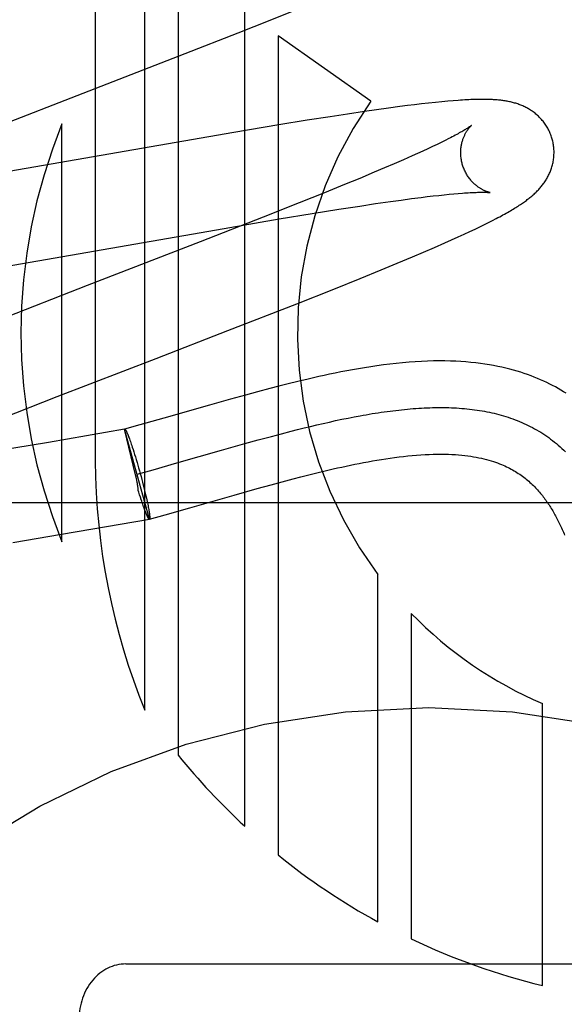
# Model space of a CAD drawing. Header units: inches. Extents: x 0 to 268, y 0 to 174.
# Tile 28 of 79: x 86.496 to 86.612, y 88.171 to 88.382. Entities that reach past the tile are written whole.
import ezdxf

# ---------------------------------------------------------------- set-up
doc = ezdxf.new("R2010")
doc.units = ezdxf.units.IN
doc.header["$LTSCALE"] = 14.749625
doc.header["$MEASUREMENT"] = 0
doc.linetypes.add('HIDDEN', pattern=[0.2, 0.1, -0.1])
doc.layers.add('DEFAULT_2', color=8, linetype='HIDDEN')

msp = doc.modelspace()

# ---------------------------------------------------------------- linework, layer by layer
at = {"layer": 'DEFAULT_2', "color": 8, "linetype": 'HIDDEN'}
for p, q in [((86.5117416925, 88.59325662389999), (86.5117416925, 88.28746306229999)), ((86.5223400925, 88.23401878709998), (86.5223400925, 88.59325662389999)), ((86.5294824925, 88.59325662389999), (86.5294824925, 88.2243922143)), ((86.5437672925, 88.2091378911), (86.5437672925, 88.59325662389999)), ((86.5491959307, 88.38196814), (86.5547591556, 88.384213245)), ((86.5423723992, 88.3792534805), (86.5491959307, 88.38196814)), ((86.5310401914, 88.3748082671), (86.5423723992, 88.3792534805)), ((86.55090966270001, 88.3785983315), (86.55090966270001, 88.2029637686)), ((86.57077850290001, 88.3646282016), (86.55090966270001, 88.3785983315)), ((86.50916499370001, 88.36633107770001), (86.5310401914, 88.3748082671)), ((86.4879494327, 88.3581006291), (86.50916499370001, 88.36633107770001)), ((86.58463641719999, 88.36435815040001), (86.5831701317, 88.3642024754)), ((86.58603845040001, 88.3644968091), (86.58463641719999, 88.36435815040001)), ((86.587314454, 88.3646130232), (86.58603845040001, 88.3644968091)), ((86.5884638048, 88.3647083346), (86.587314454, 88.3646130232)), ((86.56944074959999, 88.3624030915), (86.56582482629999, 88.3618632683)), ((86.5720593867, 88.3627808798), (86.56944074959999, 88.3624030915)), ((86.57459817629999, 88.3631345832), (86.5720593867, 88.3627808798)), ((86.57705366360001, 88.3634628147), (86.57459817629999, 88.3631345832)), ((86.5786405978, 88.3636665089), (86.57705366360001, 88.3634628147)), ((86.5801849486, 88.36385744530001), (86.5786405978, 88.3636665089)), ((86.581689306, 88.3640356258), (86.5801849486, 88.36385744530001)), ((86.5831701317, 88.3642024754), (86.581689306, 88.3640356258)), ((86.5571889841, 88.3605087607), (86.5510834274, 88.3595104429)), ((86.5620688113, 88.3612840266), (86.5571889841, 88.3605087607)), ((86.56582482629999, 88.3618632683), (86.5620688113, 88.3612840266)), ((86.541473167, 88.3578931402), (86.4915829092, 88.3492124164)), ((86.5045992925, 88.27014504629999), (86.5045992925, 88.3597218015)), ((86.5510834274, 88.3595104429), (86.541473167, 88.3578931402)), ((86.58590368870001, 88.35578628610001), (86.5850031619, 88.3553493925)), ((86.58674512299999, 88.3562022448), (86.58590368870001, 88.35578628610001)), ((86.5875266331, 88.35659645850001), (86.58674512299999, 88.3562022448)), ((86.58195704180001, 88.3539206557), (86.5808305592, 88.35340739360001)), ((86.5830287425, 88.3544158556), (86.58195704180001, 88.3539206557)), ((86.58404449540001, 88.3548923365), (86.5830287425, 88.3544158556)), ((86.5850031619, 88.3553493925), (86.58404449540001, 88.3548923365)), ((86.5777823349, 88.35204908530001), (86.57580033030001, 88.3511853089)), ((86.579650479, 88.35287668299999), (86.5777823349, 88.35204908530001)), ((86.5808305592, 88.35340739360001), (86.579650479, 88.35287668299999)), ((86.5737086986, 88.3502870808), (86.5715115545, 88.34935595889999)), ((86.57580033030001, 88.3511853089), (86.5737086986, 88.3502870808)), ((86.5684252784, 88.34806592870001), (86.56516883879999, 88.3467234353)), ((86.5715115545, 88.34935595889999), (86.5684252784, 88.34806592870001)), ((86.56516883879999, 88.3467234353), (86.56087453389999, 88.34497652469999)), ((86.56087453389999, 88.34497652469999), (86.5554205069, 88.3427877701)), ((86.5718214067, 88.3426354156), (86.5750445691, 88.34310115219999)), ((86.5750445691, 88.34310115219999), (86.5773378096, 88.3434199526)), ((86.5773378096, 88.3434199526), (86.5795197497, 88.3437116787)), ((86.5795197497, 88.3437116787), (86.58158573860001, 88.343975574)), ((86.58158573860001, 88.343975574), (86.5828964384, 88.34413574)), ((86.5828964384, 88.34413574), (86.584152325, 88.34428313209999)), ((86.584152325, 88.34428313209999), (86.5853520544, 88.3444176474)), ((86.5853520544, 88.3444176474), (86.58649440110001, 88.3445392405)), ((86.58649440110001, 88.3445392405), (86.587578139, 88.3446479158)), ((86.587578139, 88.3446479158), (86.5886014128, 88.34474368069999)), ((86.5886014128, 88.34474368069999), (86.58956230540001, 88.3448266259)), ((86.5554205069, 88.3427877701), (86.54769733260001, 88.3397301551)), ((86.55822048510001, 88.3405128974), (86.5639286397, 88.34142859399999)), ((86.5639286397, 88.34142859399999), (86.5684188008, 88.3421252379)), ((86.5684188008, 88.3421252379), (86.5718214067, 88.3426354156)), ((86.54769733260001, 88.3397301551), (86.5342580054, 88.33448246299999)), ((86.53936262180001, 88.3373372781), (86.55116716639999, 88.339346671)), ((86.55116716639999, 88.339346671), (86.55822048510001, 88.3405128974)), ((86.59605329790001, 88.33860149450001), (86.5968926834, 88.3390282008)), ((86.5968926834, 88.3390282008), (86.597681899, 88.33943761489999)), ((86.48901408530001, 88.3285792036), (86.53936262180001, 88.3373372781)), ((86.59203226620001, 88.33665225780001), (86.5931540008, 88.3371828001)), ((86.5931540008, 88.3371828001), (86.5941926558, 88.33768242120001)), ((86.5941926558, 88.33768242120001), (86.59515607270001, 88.3381540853)), ((86.59515607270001, 88.3381540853), (86.59605329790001, 88.33860149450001)), ((86.58668768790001, 88.3342224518), (86.58813608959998, 88.3348675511)), ((86.58813608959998, 88.3348675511), (86.5895198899, 88.3354923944)), ((86.5895198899, 88.3354923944), (86.59082197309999, 88.3360890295)), ((86.59082197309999, 88.3360890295), (86.59203226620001, 88.33665225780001)), ((86.5342580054, 88.33448246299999), (86.5099874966, 88.32509007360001)), ((86.58213141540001, 88.33224121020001), (86.58443830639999, 88.3332361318)), ((86.58443830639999, 88.3332361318), (86.58668768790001, 88.3342224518)), ((86.5764574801, 88.3298498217), (86.57975725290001, 88.3312319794)), ((86.57975725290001, 88.3312319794), (86.58213141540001, 88.33224121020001)), ((86.56850321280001, 88.3265921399), (86.5730046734, 88.3284245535)), ((86.5730046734, 88.3284245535), (86.5764574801, 88.3298498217)), ((86.562846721, 88.3243215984), (86.56850321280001, 88.3265921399)), ((86.5099874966, 88.32509007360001), (86.49096231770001, 88.31768167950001)), ((86.5549153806, 88.3211816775), (86.562846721, 88.3243215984)), ((86.5401837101, 88.3154326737), (86.5549153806, 88.3211816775)), ((86.5247563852, 88.30946283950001), (86.5401837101, 88.3154326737)), ((86.50357492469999, 88.30124494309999), (86.5247563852, 88.30946283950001)), ((86.54918967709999, 88.30299660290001), (86.5464814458, 88.3022767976)), ((86.55109432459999, 88.3034907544), (86.54918967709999, 88.30299660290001)), ((86.5530895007, 88.30399621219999), (86.55109432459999, 88.3034907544)), ((86.55518266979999, 88.3045114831), (86.5530895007, 88.30399621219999)), ((86.4916249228, 88.29654980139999), (86.50357492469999, 88.30124494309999)), ((86.5439244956, 88.3015814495), (86.5407063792, 88.3006890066)), ((86.5464814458, 88.3022767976), (86.5439244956, 88.3015814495)), ((86.536222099, 88.2994226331), (86.5264634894, 88.29663498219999)), ((86.5407063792, 88.3006890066), (86.536222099, 88.2994226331)), ((86.56459402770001, 88.2963856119), (86.5659171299, 88.2966546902)), ((86.5659171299, 88.2966546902), (86.56723153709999, 88.2969112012)), ((86.52128761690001, 88.2951738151), (86.51803857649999, 88.2942738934)), ((86.5264634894, 88.29663498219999), (86.52128761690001, 88.2951738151)), ((86.55510411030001, 88.29419178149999), (86.55648299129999, 88.2945349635)), ((86.55648299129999, 88.2945349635), (86.55785444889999, 88.294869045)), ((86.55785444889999, 88.294869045), (86.5592183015, 88.29519353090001)), ((86.5592183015, 88.29519353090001), (86.56057436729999, 88.2955079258)), ((86.56057436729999, 88.2955079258), (86.56192246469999, 88.2958117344)), ((86.56192246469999, 88.2958117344), (86.56326241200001, 88.2961044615)), ((86.56326241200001, 88.2961044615), (86.56459402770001, 88.2963856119)), ((86.5180052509, 88.294264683), (86.50170290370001, 88.2914496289)), ((86.5233596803, 88.2750076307), (86.518005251, 88.2942646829)), ((86.5203879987, 88.2844519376), (86.51800855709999, 88.29425274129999)), ((86.5180085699, 88.29425274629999), (86.51803857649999, 88.2942738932)), ((86.51888937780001, 88.29266211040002), (86.5189778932, 88.29242906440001)), ((86.5189778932, 88.29242906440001), (86.5190694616, 88.2921820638)), ((86.546685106, 88.2919693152), (86.54951798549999, 88.29273795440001)), ((86.54951798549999, 88.29273795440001), (86.5516256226, 88.2932972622)), ((86.5516256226, 88.2932972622), (86.5537179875, 88.2938399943)), ((86.5537179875, 88.2938399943), (86.55510411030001, 88.29419178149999)), ((86.50170290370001, 88.2914496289), (86.4903594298, 88.28954237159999)), ((86.5190694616, 88.2921820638), (86.5191639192, 88.2919215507)), ((86.5191639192, 88.2919215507), (86.51926109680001, 88.2916479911)), ((86.51926109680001, 88.2916479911), (86.5193608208, 88.29136187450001)), ((86.5193608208, 88.29136187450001), (86.5194629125, 88.29106371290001)), ((86.5194629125, 88.29106371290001), (86.5195671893, 88.29075403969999)), ((86.5195671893, 88.29075403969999), (86.5196734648, 88.2904334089)), ((86.5196734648, 88.2904334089), (86.5198362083, 88.289933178)), ((86.5387721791, 88.2897512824), (86.5438276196, 88.2911781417)), ((86.5438276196, 88.2911781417), (86.546685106, 88.2919693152)), ((86.5198362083, 88.289933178), (86.520002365, 88.28941160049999)), ((86.520002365, 88.28941160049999), (86.520171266, 88.28887077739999)), ((86.520171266, 88.28887077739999), (86.5203422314, 88.2883128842)), ((86.5203422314, 88.2883128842), (86.5205145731, 88.2877401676)), ((86.52922194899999, 88.2870229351), (86.5387721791, 88.2897512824)), ((86.5205145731, 88.2877401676), (86.5206875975, 88.2871549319)), ((86.5206875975, 88.2871549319), (86.52086060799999, 88.28655953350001)), ((86.52086060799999, 88.28655953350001), (86.5210329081, 88.28595636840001)), ((86.5241284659, 88.2855845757), (86.52922194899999, 88.2870229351)), ((86.5204868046, 88.28400101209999), (86.5203879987, 88.2844519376)), ((86.52056046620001, 88.2836550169), (86.5204868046, 88.28400101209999)), ((86.5206841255, 88.2846301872), (86.5241284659, 88.2855845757)), ((86.5210329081, 88.28595636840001), (86.52120380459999, 88.2853478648)), ((86.52120380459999, 88.2853478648), (86.52137380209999, 88.2847321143)), ((86.52137380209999, 88.2847321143), (86.5215409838, 88.2841159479)), ((86.5215409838, 88.2841159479), (86.52170466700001, 88.28350188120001)), ((86.5541807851, 88.28362920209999), (86.5558327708, 88.2840586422)), ((86.5558327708, 88.2840586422), (86.5575200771, 88.2844879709)), ((86.5575200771, 88.2844879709), (86.559238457, 88.284914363)), ((86.559238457, 88.284914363), (86.5609862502, 88.2853357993)), ((86.52170466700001, 88.28350188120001), (86.52186418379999, 88.282892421)), ((86.52186418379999, 88.282892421), (86.5220188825, 88.28229005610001)), ((86.5220188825, 88.28229005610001), (86.5221681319, 88.281697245)), ((86.5464652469, 88.2815321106), (86.5494516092, 88.2823587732)), ((86.5494516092, 88.2823587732), (86.55177526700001, 88.2829898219)), ((86.55177526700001, 88.2829898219), (86.5541807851, 88.28362920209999)), ((86.52108057, 88.2807690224), (86.52096668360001, 88.28114351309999)), ((86.5212500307, 88.2802202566), (86.52108057, 88.2807690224)), ((86.5214173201, 88.2796887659), (86.5212500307, 88.2802202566)), ((86.5221681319, 88.281697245), (86.5223113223, 88.28111640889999)), ((86.5223113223, 88.28111640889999), (86.52244786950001, 88.2805499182)), ((86.52244786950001, 88.2805499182), (86.5225772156, 88.2800000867)), ((86.5225772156, 88.2800000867), (86.52269883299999, 88.2794691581)), ((86.53200315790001, 88.27741736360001), (86.54154049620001, 88.2801420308)), ((86.54154049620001, 88.2801420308), (86.5464652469, 88.2815321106)), ((86.8332594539, 88.2784566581), (86.3332594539, 88.2784566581)), ((86.5215851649, 88.2791627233), (86.5214173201, 88.2796887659)), ((86.5216896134, 88.27884677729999), (86.5215273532, 88.2793449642)), ((86.5217956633, 88.2785271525), (86.5216896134, 88.27884677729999)), ((86.5218997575, 88.2782183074), (86.5217956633, 88.2785271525)), ((86.5220017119, 88.27792078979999), (86.5218997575, 88.2782183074)), ((86.52210131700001, 88.2776352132), (86.5220017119, 88.27792078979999)), ((86.52269883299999, 88.2794691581), (86.5227753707, 88.2791267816)), ((86.5227753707, 88.2791267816), (86.5228481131, 88.2787943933)), ((86.5228481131, 88.2787943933), (86.52291692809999, 88.27847259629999)), ((86.52291692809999, 88.27847259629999), (86.5229816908, 88.2781619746)), ((86.5229816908, 88.2781619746), (86.52304228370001, 88.2778630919)), ((86.52304228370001, 88.2778630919), (86.5230985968, 88.2775764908)), ((86.5221983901, 88.2773620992), (86.52210131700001, 88.2776352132)), ((86.52229277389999, 88.27710188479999), (86.5221983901, 88.2773620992)), ((86.5223843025, 88.27685503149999), (86.52229277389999, 88.27710188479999)), ((86.5224728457, 88.27662189), (86.5223843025, 88.27685503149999)), ((86.52255823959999, 88.2764028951), (86.52251594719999, 88.27651059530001)), ((86.5230985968, 88.2775764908), (86.52315052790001, 88.2773026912)), ((86.52315052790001, 88.2773026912), (86.52319798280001, 88.27704219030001)), ((86.5233296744, 88.2749864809), (86.526718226, 88.2759251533)), ((86.526718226, 88.2759251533), (86.53200315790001, 88.27741736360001)), ((86.5044702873, 88.27173107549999), (86.52332875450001, 88.2749897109)), ((86.5233597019, 88.27500765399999), (86.52332875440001, 88.2749897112)), ((86.5233597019, 88.27500765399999), (86.5233296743, 88.2749864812)), ((86.4940352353, 88.26997666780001), (86.5044702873, 88.27173107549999)), ((86.5723368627, 88.1886070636), (86.5723368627, 88.2630933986)), ((86.5794783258, 88.254736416), (86.5794783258, 88.1849540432)), ((86.60758898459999, 88.1749729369), (86.60758898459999, 88.23544804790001)), ((86.5182594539, 88.1795798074), (86.6482594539, 88.1795798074))]:
    msp.add_line(p, q, dxfattribs=at)
for points in [[(86.6096923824, 88.35646993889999), (86.60963085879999, 88.3566825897), (86.6095531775, 88.35692997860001), (86.60946945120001, 88.35717549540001), (86.60937978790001, 88.3574188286), (86.60928430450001, 88.35765969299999), (86.609183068, 88.3578979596), (86.6090761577, 88.35813349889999), (86.60896371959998, 88.3583660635), (86.6088458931, 88.35859544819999), (86.6087228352, 88.3588214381), (86.6085947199, 88.3590438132), (86.6084616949, 88.35926243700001), (86.6083239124, 88.35947719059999), (86.6081815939, 88.3596878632), (86.60803498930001, 88.3598942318), (86.60788421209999, 88.360096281), (86.60772939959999, 88.3602939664), (86.6075707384, 88.36048719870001), (86.60740837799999, 88.36067594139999), (86.6072425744, 88.3608600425), (86.6070735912, 88.36103936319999), (86.60690157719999, 88.3612139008), (86.60672669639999, 88.36138364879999), (86.6065491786, 88.36154854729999), (86.6063693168, 88.3617084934), (86.6061870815, 88.36186367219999), (86.60600257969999, 88.36201413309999), (86.6058156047, 88.36216016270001), (86.6056259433, 88.362302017), (86.60543359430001, 88.36243976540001), (86.60523836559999, 88.3625735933), (86.6050405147, 88.3627033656), (86.6048401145, 88.3628290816), (86.6046375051, 88.36295058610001), (86.60443294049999, 88.3630678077), (86.6042267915, 88.3631806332), (86.60401952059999, 88.3632889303), (86.6038111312, 88.3633928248), (86.6036018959, 88.3634923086), (86.6033914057, 88.3635876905), (86.60317934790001, 88.36367919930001), (86.6029655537, 88.36376697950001), (86.6027496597, 88.36385123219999), (86.602531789, 88.3639319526), (86.6023117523, 88.36400925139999), (86.60209002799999, 88.3640830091), (86.60186698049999, 88.3641531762), (86.60164276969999, 88.36421978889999), (86.6014176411, 88.3642828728), (86.6011917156, 88.36434250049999), (86.60096523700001, 88.3643987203), (86.6007380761, 88.3644516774), (86.6005102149, 88.3645014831), (86.6002815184, 88.3645482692), (86.6000519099, 88.36459214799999), (86.5998211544, 88.3646332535), (86.599589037, 88.36467170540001), (86.59935538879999, 88.36470760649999), (86.5991200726, 88.3647410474), (86.59888275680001, 88.364772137), (86.5986432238, 88.36480095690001), (86.5984009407, 88.36482761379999), (86.5981554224, 88.36485218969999), (86.59790619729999, 88.364874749), (86.5976527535, 88.36489534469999), (86.597394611, 88.36491401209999), (86.5971312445, 88.36493077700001), (86.5968621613, 88.36494565), (86.5965867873, 88.36495863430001), (86.5963047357, 88.364969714), (86.596015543, 88.364978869), (86.5957187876, 88.3649860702), (86.59541402, 88.3649912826), (86.5951007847, 88.36499446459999), (86.5947786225, 88.3649955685), (86.5944470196, 88.36499454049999), (86.5941054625, 88.36499132), (86.5937534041, 88.3649858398), (86.59339028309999, 88.3649780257), (86.59301553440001, 88.3649677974), (86.59262859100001, 88.36495506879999), (86.5922288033, 88.3649397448), (86.59181562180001, 88.36492172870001), (86.59138806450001, 88.36490089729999), (86.5909452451, 88.3648771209), (86.5904861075, 88.3648502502), (86.5900096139, 88.36482012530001), (86.58951455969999, 88.3647865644), (86.5884638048, 88.3647083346)], [(86.59237328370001, 88.3594082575), (86.59236616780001, 88.3594023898), (86.5923519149, 88.3593908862), (86.592330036, 88.35937360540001), (86.5923000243, 88.3593504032), (86.59226133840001, 88.3593211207), (86.59221338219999, 88.3592855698), (86.59215564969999, 88.3592436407), (86.5920875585, 88.3591951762), (86.5920086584, 88.35914011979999), (86.5919184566, 88.35907838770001), (86.5918164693, 88.35900990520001), (86.5917022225, 88.3589346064), (86.5915751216, 88.35885234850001), (86.59143456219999, 88.35876298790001), (86.5912799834, 88.358666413), (86.5911106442, 88.3585624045), (86.5909263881, 88.3584511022), (86.5907268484, 88.3583325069), (86.590512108, 88.35820687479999), (86.59028225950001, 88.3580744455), (86.59003728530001, 88.3579353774), (86.58977738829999, 88.3577899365), (86.5895022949, 88.35763810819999), (86.58921187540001, 88.3574799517), (86.5889059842, 88.35731550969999), (86.58858442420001, 88.35714479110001), (86.58824729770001, 88.35696795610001), (86.5878946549, 88.3567851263), (86.5875266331, 88.35659645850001)], [(86.59042337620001, 88.3511121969), (86.5903706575, 88.3513103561), (86.5903145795, 88.35154378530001), (86.5902647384, 88.351778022), (86.5902211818, 88.3520125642), (86.5901839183, 88.35224694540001), (86.59015288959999, 88.35248097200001), (86.590128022, 88.3527144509), (86.5901092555, 88.3529469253), (86.5900965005, 88.3531779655), (86.5900896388, 88.3534073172), (86.5900885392, 88.3536346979), (86.59009304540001, 88.35385979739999), (86.5901029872, 88.3540823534), (86.5901181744, 88.3543019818), (86.5901383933, 88.3545182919), (86.5901634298, 88.3547310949), (86.59019306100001, 88.3549402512), (86.5902270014, 88.35514528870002), (86.5902649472, 88.3553458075), (86.590306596, 88.3555415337), (86.5903516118, 88.3557321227), (86.59039969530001, 88.3559174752), (86.59045050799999, 88.35609738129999), (86.5905037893, 88.35627191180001), (86.59055922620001, 88.3564409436), (86.59061669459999, 88.356604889), (86.59067609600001, 88.35676411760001), (86.59073720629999, 88.3569186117), (86.5907999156, 88.357068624), (86.59086383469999, 88.3572137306), (86.5909285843, 88.3573536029), (86.5909939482, 88.35748829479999), (86.59105960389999, 88.3576176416), (86.59112550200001, 88.35774200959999), (86.59119157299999, 88.3578616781), (86.5912576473, 88.35797671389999), (86.5913236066, 88.3580872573), (86.5913892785, 88.3581933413), (86.59145450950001, 88.3582950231), (86.59151914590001, 88.3583923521), (86.5915830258, 88.3584853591), (86.59164603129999, 88.358574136), (86.5917080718, 88.3586588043), (86.5917689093, 88.35873927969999), (86.5918283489, 88.3588155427), (86.5918861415, 88.3588875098), (86.5919420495, 88.3589551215), (86.5919957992, 88.3590182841), (86.59204709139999, 88.359076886), (86.5920957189, 88.35913093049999), (86.59214146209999, 88.3591804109), (86.59218402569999, 88.35922524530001), (86.5922231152, 88.35926536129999), (86.59225846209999, 88.35930072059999), (86.59228978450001, 88.3593312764), (86.59231674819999, 88.3593569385), (86.5923390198, 88.3593776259), (86.5923562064, 88.3593932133), (86.59236788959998, 88.35940356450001), (86.5923723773, 88.3594074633)], [(86.597681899, 88.33943761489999), (86.59806005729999, 88.33963694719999), (86.5984278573, 88.3398329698), (86.5987858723, 88.34002595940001), (86.5991341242, 88.3402158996), (86.5994727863, 88.34040285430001), (86.5998020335, 88.3405868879), (86.6001220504, 88.3407680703), (86.60043303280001, 88.3409464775), (86.6007351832, 88.34112218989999), (86.60102870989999, 88.34129529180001), (86.6013138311, 88.34146587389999), (86.601590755, 88.3416340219), (86.6018597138, 88.3417998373), (86.602120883, 88.3419633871), (86.6023744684, 88.3421247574), (86.6026206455, 88.34228401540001), (86.60285960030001, 88.3424412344), (86.6030915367, 88.3425964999), (86.6033165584, 88.3427498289), (86.60353516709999, 88.3429015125), (86.6037476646, 88.343051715), (86.6039546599, 88.3432008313), (86.6041566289, 88.34334918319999), (86.6043540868, 88.3434971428), (86.6045474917, 88.3436450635), (86.6047373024, 88.3437933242), (86.6049240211, 88.3439423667), (86.60510779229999, 88.3440923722), (86.6052888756, 88.34424363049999), (86.6054673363, 88.3443962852), (86.605643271, 88.3445505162), (86.6058168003, 88.3447065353), (86.6059880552, 88.34486457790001), (86.6061570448, 88.3450247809), (86.6063238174, 88.3451873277), (86.6064883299, 88.3453523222), (86.6066506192, 88.3455199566), (86.60681044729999, 88.34569014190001), (86.60696767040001, 88.3458628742), (86.6071220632, 88.3460380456), (86.6072734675, 88.34621559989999), (86.60742159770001, 88.3463953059), (86.60756610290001, 88.3465768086), (86.60770709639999, 88.34676031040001), (86.60784448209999, 88.3469457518), (86.6079784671, 88.34713349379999), (86.6081091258, 88.3473237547), (86.6082366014, 88.3475168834), (86.6083610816, 88.34771335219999), (86.6084823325, 88.3479130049), (86.60860027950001, 88.3481159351), (86.6087146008, 88.34832179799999), (86.6088250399, 88.3485303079), (86.6089314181, 88.3487412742), (86.6090335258, 88.3489543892), (86.6091313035, 88.3491696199), (86.60922460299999, 88.34938672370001), (86.60931349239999, 88.349605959), (86.60939793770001, 88.3498273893), (86.6094779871, 88.35005134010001), (86.60955366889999, 88.3502781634), (86.6096248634, 88.35050783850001), (86.6096914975, 88.3507405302), (86.60975337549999, 88.3509760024), (86.6098103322, 88.35121408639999), (86.60986223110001, 88.3514546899), (86.6099089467, 88.3516977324), (86.6099503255, 88.3519429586), (86.6099862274, 88.3521901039), (86.61001654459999, 88.3524390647), (86.6100411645, 88.35268967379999), (86.6100599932, 88.3529418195), (86.61007294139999, 88.3531954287), (86.6100799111, 88.3534501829), (86.6100808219, 88.3537057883), (86.61007560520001, 88.3539620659), (86.6100642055, 88.3542188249), (86.61004658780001, 88.3544757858), (86.6100227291, 88.3547326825), (86.6099926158, 88.35498927), (86.6099562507, 88.35524526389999), (86.6099136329, 88.355500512), (86.6098647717, 88.3557548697), (86.6098097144, 88.3560080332), (86.6097485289, 88.3562596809), (86.6096923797, 88.3564699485)], [(86.59637216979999, 88.3450139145), (86.596376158, 88.3450133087), (86.59636916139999, 88.3450145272), (86.5963549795, 88.34501713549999), (86.59633381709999, 88.34502127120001), (86.5963058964, 88.34502706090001), (86.596271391, 88.345034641), (86.5962305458, 88.3450441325), (86.5961835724, 88.3450556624), (86.5961307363, 88.3450693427), (86.5960722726, 88.3450852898), (86.59600847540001, 88.3451036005), (86.595939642, 88.3451243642), (86.5958659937, 88.3451476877), (86.5957877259, 88.3451736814), (86.5957052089, 88.3452023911), (86.5956187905, 88.3452338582), (86.5955287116, 88.34526815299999), (86.5954352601, 88.3453053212), (86.59533860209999, 88.3453454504), (86.5952389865, 88.3453885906), (86.595136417, 88.3454348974), (86.5950309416, 88.3454845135), (86.5949226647, 88.34553755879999), (86.5948116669, 88.3455941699), (86.5946980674, 88.345654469), (86.5945819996, 88.34571857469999), (86.5944635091, 88.3457866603), (86.5943427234, 88.34585886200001), (86.5942195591, 88.3459354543), (86.59409388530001, 88.346016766), (86.59396603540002, 88.3461028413), (86.5938361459, 88.3461938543), (86.59370470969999, 88.3462897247), (86.59357226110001, 88.34639030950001), (86.5934387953, 88.3464958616), (86.59330453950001, 88.34660646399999), (86.59316938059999, 88.3467224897), (86.59303321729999, 88.3468443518), (86.5928963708, 88.34697211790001), (86.592759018, 88.34710599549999), (86.5926215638, 88.3472459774), (86.5924843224, 88.3473921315), (86.5923477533, 88.34754434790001), (86.5922122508, 88.3477025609), (86.5920782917, 88.3478665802), (86.5919463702, 88.3480361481), (86.59181675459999, 88.3482112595), (86.5916897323, 88.34839186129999), (86.5915656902, 88.3485777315), (86.591444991, 88.34876864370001), (86.5913279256, 88.3489644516), (86.5912147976, 88.3491649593), (86.5911058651, 88.34936999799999), (86.59100136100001, 88.34957941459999), (86.59090159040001, 88.3497928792), (86.59080684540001, 88.35001002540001), (86.5907172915, 88.350230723), (86.5906330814, 88.35045483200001), (86.5905544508, 88.35068194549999), (86.5904816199, 88.3509116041), (86.5904233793, 88.3511121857)], [(86.58956230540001, 88.3448266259), (86.59046111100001, 88.34489711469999), (86.5908875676, 88.3449278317), (86.5912993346, 88.3449556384), (86.5916944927, 88.34498046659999), (86.5920720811, 88.3450023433), (86.5924306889, 88.3450212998), (86.5927686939, 88.34503739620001), (86.5930867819, 88.3450508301), (86.59338480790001, 88.3450617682), (86.59366391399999, 88.34507042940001), (86.59392484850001, 88.3450770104), (86.59416847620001, 88.3450817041), (86.5943955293, 88.3450846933), (86.5946069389, 88.3450861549), (86.59480352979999, 88.34508625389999), (86.5949860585, 88.345085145), (86.5951553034, 88.3450829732), (86.5953117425, 88.3450798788), (86.5954559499, 88.3450759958), (86.5955882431, 88.3450714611), (86.5957089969, 88.3450664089), (86.5958185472, 88.34506097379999), (86.5959172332, 88.34505528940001), (86.59600536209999, 88.34504948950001), (86.5960832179, 88.345043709), (86.5961511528, 88.34503807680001), (86.5962094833, 88.34503272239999), (86.5962585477, 88.34502777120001), (86.5962986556, 88.345023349), (86.59633015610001, 88.3450195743), (86.59635337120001, 88.345016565), (86.59636860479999, 88.3450144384), (86.59637216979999, 88.3450139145)], [(86.6127104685, 88.30196291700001), (86.6121454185, 88.3023117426), (86.61156966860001, 88.30265427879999), (86.61098291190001, 88.3029904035), (86.6103848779, 88.30331995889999), (86.6097752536, 88.30364278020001), (86.6091538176, 88.3039586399), (86.6085199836, 88.30426748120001), (86.60787333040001, 88.3045691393), (86.6072131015, 88.30486357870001), (86.60653836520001, 88.3051507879), (86.60584910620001, 88.3054303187), (86.60514512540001, 88.3057018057), (86.60442598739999, 88.30596497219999), (86.6036915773, 88.30621942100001), (86.6029406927, 88.3064651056), (86.6021723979, 88.3067018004), (86.6013857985, 88.3069292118), (86.6005801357, 88.3071469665), (86.5997539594, 88.30735482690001), (86.5989059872, 88.3075524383), (86.5980347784, 88.307739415), (86.59713865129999, 88.3079153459), (86.59621683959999, 88.3080795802), (86.5952677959, 88.30823153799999), (86.5942920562, 88.3083702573), (86.5932896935, 88.30849490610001), (86.59226055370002, 88.30860472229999), (86.59120497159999, 88.3086989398), (86.5901215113, 88.3087769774), (86.5890093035, 88.3088381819), (86.5878668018, 88.3088818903), (86.5866921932, 88.30890736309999), (86.5854852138, 88.3089138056), (86.5842436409, 88.3089004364), (86.5829713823, 88.3088666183), (86.5816705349, 88.30881193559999), (86.5803446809, 88.3087362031), (86.5789963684, 88.30863940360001), (86.57763136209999, 88.3085220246), (86.5762534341, 88.3083847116), (86.5748718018, 88.30822899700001), (86.5734950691, 88.3080567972), (86.5721300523, 88.3078700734), (86.5707873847, 88.30767161), (86.5694652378, 88.3074625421), (86.56816591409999, 88.30724456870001), (86.56688759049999, 88.3070186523), (86.56562922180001, 88.3067857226), (86.56439064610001, 88.3065467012), (86.5631711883, 88.3063023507), (86.56197118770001, 88.30605359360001), (86.5607907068, 88.3058012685), (86.5596297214, 88.30554616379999), (86.5584880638, 88.3052889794), (86.55736615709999, 88.30503040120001), (86.55518266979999, 88.3045114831)], [(86.56723153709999, 88.2969112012), (86.5685370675, 88.29715464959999), (86.5691864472, 88.29727132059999), (86.5698335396, 88.2973845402), (86.57047832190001, 88.2974942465), (86.5711207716, 88.2976003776), (86.5717608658, 88.2977028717), (86.5723985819, 88.2978016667), (86.57303389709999, 88.2978967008), (86.5736667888, 88.29798791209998), (86.5742972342, 88.29807523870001), (86.5749252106, 88.29815861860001), (86.57555069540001, 88.29823799), (86.5761736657, 88.298313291), (86.576794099, 88.29838445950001), (86.5774119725, 88.2984514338), (86.5780272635, 88.29851415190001), (86.5786399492, 88.29857255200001), (86.57925000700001, 88.298626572), (86.5798574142, 88.29867615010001), (86.580462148, 88.29872122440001), (86.5810641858, 88.29876173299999), (86.58166350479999, 88.298797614), (86.5822600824, 88.2988288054), (86.5828538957, 88.2988552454), (86.58344492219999, 88.29887687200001), (86.5840331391, 88.2988936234), (86.5846185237, 88.2989054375), (86.5852010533, 88.2989122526), (86.58578070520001, 88.2989140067), (86.5863574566, 88.298910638), (86.5869312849, 88.29890208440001), (86.5875021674, 88.2988882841), (86.58807008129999, 88.29886917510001), (86.5886350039, 88.2988446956), (86.5891969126, 88.29881478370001), (86.58975578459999, 88.2987793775), (86.5903115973, 88.298738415), (86.5908643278, 88.2986918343), (86.59141395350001, 88.2986395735), (86.5919604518, 88.2985815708), (86.5925037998, 88.2985177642), (86.5930439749, 88.2984480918), (86.59358095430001, 88.29837249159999), (86.59411471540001, 88.2982909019), (86.5946452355, 88.29820326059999), (86.5951724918, 88.2981095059), (86.5956964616, 88.2980095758), (86.59621712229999, 88.2979034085), (86.5967344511, 88.2977909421), (86.59724842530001, 88.29767211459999), (86.5977590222, 88.2975468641), (86.5982662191, 88.29741512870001), (86.5987699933, 88.2972768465), (86.59927032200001, 88.2971319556), (86.5997671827, 88.2969803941), (86.6002605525, 88.2968221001), (86.60075040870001, 88.2966570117), (86.6012367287, 88.2964850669), (86.60171948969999, 88.29630620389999), (86.6021986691, 88.2961203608), (86.602674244, 88.2959274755), (86.60314619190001, 88.2957274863), (86.60361449, 88.2955203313), (86.6040791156, 88.2953059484), (86.604540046, 88.2950842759), (86.6049972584, 88.2948552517), (86.6054507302, 88.2946188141), (86.6059004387, 88.294374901), (86.60634636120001, 88.2941234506), (86.6067884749, 88.29386440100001), (86.6072267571, 88.2935976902), (86.6076611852, 88.29332325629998), (86.6080917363, 88.2930410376), (86.6085183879, 88.2927509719), (86.60894111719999, 88.29245299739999), (86.6093599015, 88.2921470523), (86.6097747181, 88.29183307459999), (86.61018554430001, 88.2915110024), (86.61059235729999, 88.2911807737), (86.61099513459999, 88.2908423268), (86.6113938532, 88.29049559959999), (86.61178849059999, 88.2901405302), (86.6121790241, 88.28977705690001), (86.6125654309, 88.2894051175)], [(86.51803857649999, 88.2942738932), (86.51804785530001, 88.29427548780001), (86.51806331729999, 88.2942744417), (86.5180799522, 88.29426907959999), (86.5180977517, 88.29425940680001), (86.5181167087, 88.29424542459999), (86.5181368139, 88.2942271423), (86.5181580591, 88.2942045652), (86.518180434, 88.2941777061), (86.5182039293, 88.2941465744), (86.5182285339, 88.29411118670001), (86.5182542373, 88.294071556), (86.5182810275, 88.29402770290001), (86.5183088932, 88.29397964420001), (86.518337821, 88.2939274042), (86.51836779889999, 88.2938710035), (86.5183988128, 88.2938104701), (86.5184308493, 88.2937458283), (86.5184638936, 88.2936771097), (86.5184979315, 88.2936043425), (86.51853294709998, 88.2935275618), (86.5185689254, 88.2934467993), (86.5186058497, 88.2933620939), (86.518643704, 88.29327348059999), (86.5186824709, 88.29318100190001), (86.5187221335, 88.2930846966), (86.51876267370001, 88.2929846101), (86.51880407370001, 88.29288078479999), (86.51884631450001, 88.29277326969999), (86.51888937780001, 88.29266211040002)], [(86.5609862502, 88.2853357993), (86.5627662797, 88.28575095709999), (86.563669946, 88.2859557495), (86.56458404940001, 88.2861584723), (86.56550729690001, 88.2863584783), (86.5664395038, 88.2865553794), (86.5673784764, 88.28674834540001), (86.5683224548, 88.28693664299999), (86.5692700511, 88.2871196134), (86.5702194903, 88.2872965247), (86.57117026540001, 88.28746688), (86.57212153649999, 88.2876301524), (86.5730725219, 88.2877858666), (86.57402240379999, 88.2879335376), (86.57497046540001, 88.28807268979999), (86.575915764, 88.2882028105), (86.5768581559, 88.28832348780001), (86.577797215, 88.2884342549), (86.5787327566, 88.288534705), (86.5796652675, 88.28862449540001), (86.580592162, 88.2887029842), (86.5815127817, 88.28876974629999), (86.58242209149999, 88.2888241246), (86.5833163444, 88.2888657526), (86.5841919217, 88.2888944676), (86.5850447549, 88.28891035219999), (86.58587343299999, 88.2889137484), (86.5866749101, 88.2889051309), (86.5874507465, 88.288885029), (86.58820121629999, 88.28885396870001), (86.58892720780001, 88.2888124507), (86.5896294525, 88.2887609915), (86.5903086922, 88.28870010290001), (86.5909653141, 88.28863031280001), (86.5916010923, 88.2885519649), (86.5922172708, 88.28846538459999), (86.59281557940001, 88.2883707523), (86.593397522, 88.2882681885), (86.59396470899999, 88.28815772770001), (86.5945194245, 88.2880391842), (86.59506083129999, 88.2879129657), (86.59558961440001, 88.28777915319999), (86.5961036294, 88.28763858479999), (86.5966015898, 88.28749202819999), (86.59708220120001, 88.28734038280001), (86.5975442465, 88.28718465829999), (86.5979867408, 88.28702593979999), (86.5984079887, 88.2868657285), (86.59880923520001, 88.2867044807), (86.599189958, 88.28654333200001), (86.59955374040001, 88.28638161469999), (86.59990299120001, 88.28621895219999), (86.60024015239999, 88.28605476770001), (86.6005675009, 88.2858883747), (86.6008873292, 88.2857188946), (86.6012023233, 88.2855450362), (86.60151301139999, 88.28536654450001), (86.6018210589, 88.2851824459), (86.6021255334, 88.2849932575), (86.60242617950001, 88.2847991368), (86.6027227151, 88.2846002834), (86.6030149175, 88.2843968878), (86.603302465, 88.28418926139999), (86.60358510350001, 88.28397770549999), (86.6038625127, 88.28376260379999), (86.6041342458, 88.28354448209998), (86.604400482, 88.2833233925), (86.6046612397, 88.2830995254), (86.604916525, 88.2828731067), (86.6051663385, 88.2826443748), (86.60541068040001, 88.28241357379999), (86.6056494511, 88.28218105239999), (86.6058829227, 88.2819467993), (86.60611124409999, 88.281710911), (86.6063346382, 88.2814734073), (86.6065533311, 88.2812342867), (86.6067674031, 88.2809936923), (86.6069769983, 88.2807516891), (86.60718210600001, 88.2805085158), (86.60738274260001, 88.2802643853), (86.6075789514, 88.28001947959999), (86.6077707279, 88.2797740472), (86.60795828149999, 88.2795280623), (86.60814161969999, 88.2792817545), (86.60832130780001, 88.27903458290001), (86.60849776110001, 88.27878615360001), (86.608671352, 88.2785360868), (86.6088426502, 88.2782836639), (86.60901140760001, 88.27802933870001), (86.6091776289, 88.2777731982), (86.6093411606, 88.2775155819), (86.60950175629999, 88.27725700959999), (86.60965971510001, 88.2769971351), (86.6098150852, 88.276736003), (86.609968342, 88.2764729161), (86.61011992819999, 88.27620717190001), (86.6102699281, 88.27593865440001), (86.6104186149, 88.2756668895), (86.61056583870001, 88.2753921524), (86.6107115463, 88.2751145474), (86.6108557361, 88.274834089), (86.610998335, 88.2745509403), (86.6111395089, 88.27426478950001), (86.6112793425, 88.2739754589), (86.61141799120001, 88.2736826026), (86.6115556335, 88.2733858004), (86.6116922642, 88.27308501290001), (86.6118279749, 88.27277998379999), (86.6119626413, 88.2724709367), (86.6120961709, 88.2721580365), (86.61222852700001, 88.2718413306), (86.6123596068, 88.27152103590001)], [(86.52096668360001, 88.28114351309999), (86.5209559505, 88.2812741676), (86.5209428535, 88.281409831), (86.5209273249, 88.2815508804), (86.5209095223, 88.2816963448), (86.52088956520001, 88.2818453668), (86.5208675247, 88.28199788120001), (86.5208434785, 88.2821534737), (86.5208175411, 88.2823122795), (86.52078976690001, 88.2824746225), (86.5207604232, 88.28263949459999), (86.5207297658, 88.2828060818), (86.5206979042, 88.2829740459), (86.5206650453, 88.2831426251), (86.520631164, 88.2833122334), (86.52056046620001, 88.2836550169)], [(86.5233203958, 88.2749848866), (86.5233049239, 88.2749859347), (86.5232882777, 88.274991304), (86.52327046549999, 88.2750009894), (86.5232514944, 88.2750149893), (86.52323137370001, 88.2750332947), (86.5232101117, 88.2750559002), (86.5231877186, 88.2750827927), (86.5231642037, 88.2751139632), (86.5231395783, 88.2751493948), (86.5231138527, 88.2751890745), (86.5230870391, 88.2752329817), (86.52305914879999, 88.2752810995), (86.523030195, 88.2753334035), (86.5230001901, 88.2753898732), (86.52296914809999, 88.2754504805), (86.52293708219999, 88.2755152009), (86.5229040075, 88.2755840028), (86.5228699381, 88.27565685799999), (86.52283489, 88.2757337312), (86.52279887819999, 88.2758145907), (86.52276191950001, 88.2758993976), (86.52272402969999, 88.2759881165), (86.5226852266, 88.2760807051), (86.5226455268, 88.27617712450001), (86.5226049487, 88.2762773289), (86.52256351, 88.27638127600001), (86.52252122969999, 88.2764889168), (86.52247812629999, 88.27660020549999)], [(86.52319798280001, 88.27704219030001), (86.5232408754, 88.2767954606), (86.5232605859, 88.2766774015), (86.52327912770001, 88.27656295), (86.5232964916, 88.27645216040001), (86.52331267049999, 88.2763450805), (86.52332765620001, 88.27624176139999), (86.5233414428, 88.2761422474), (86.5233540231, 88.2760465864), (86.5233653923, 88.27595481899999), (86.52337554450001, 88.2758669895), (86.5233844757, 88.2757831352), (86.52339218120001, 88.2757032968), (86.5233986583, 88.27562750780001), (86.52340390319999, 88.2755558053), (86.52340791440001, 88.2754882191), (86.5234106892, 88.2754247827), (86.5234122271, 88.275365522), (86.5234125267, 88.2753104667), (86.52341158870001, 88.2752596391), (86.5234094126, 88.2752130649), (86.5234060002, 88.2751707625), (86.5234013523, 88.275132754), (86.5233954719, 88.2750990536), (86.5233883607, 88.2750696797), (86.52338002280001, 88.27504464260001), (86.5233704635, 88.2750239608), (86.5233596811, 88.2750076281)], [(86.52332875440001, 88.2749897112), (86.52331939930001, 88.27498896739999), (86.5233036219, 88.2749912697), (86.52328667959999, 88.2749978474), (86.5232685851, 88.27500869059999), (86.5232493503, 88.2750237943), (86.5232289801, 88.2750431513), (86.52320747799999, 88.2750667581), (86.5231848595, 88.2750945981), (86.5231611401, 88.27512665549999), (86.52313632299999, 88.2751629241), (86.52311041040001, 88.2752034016), (86.52308342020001, 88.27524805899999)]]:
    msp.add_lwpolyline(points, dxfattribs=at)
msp.add_circle((86.5832594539, 88.0595798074), 0.175, dxfattribs=at)
for centre, radius, start, end in [((86.6414566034, 88.31493361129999), 0.0863999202, 144.8885037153, 216.8701136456), ((86.6142797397, 88.31493342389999), 0.1184727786, 157.7871865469, 202.2128134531), ((86.6557407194, 88.288246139), 0.1440011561, 180.3115753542, 202.1217410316), ((86.64145601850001, 88.31493376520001), 0.0863999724, 224.1651408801, 246.9222627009), ((86.6414569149, 88.3149342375), 0.1440004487, 218.958850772, 227.2814131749), ((86.64145449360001, 88.31493251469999), 0.1439978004, 231.038860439, 241.3151936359), ((86.64145723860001, 88.314934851), 0.1440013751, 244.5067343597, 256.3969435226)]:
    msp.add_arc(centre, radius, start, end, dxfattribs=at)
msp.add_ellipse((86.5182594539, 88.1677071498), major_axis=(0, -0.0118726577), ratio=0.8422714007, start_param=3.1415926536, end_param=4.7123889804, dxfattribs=at)

doc.saveas('drawing.dxf')
